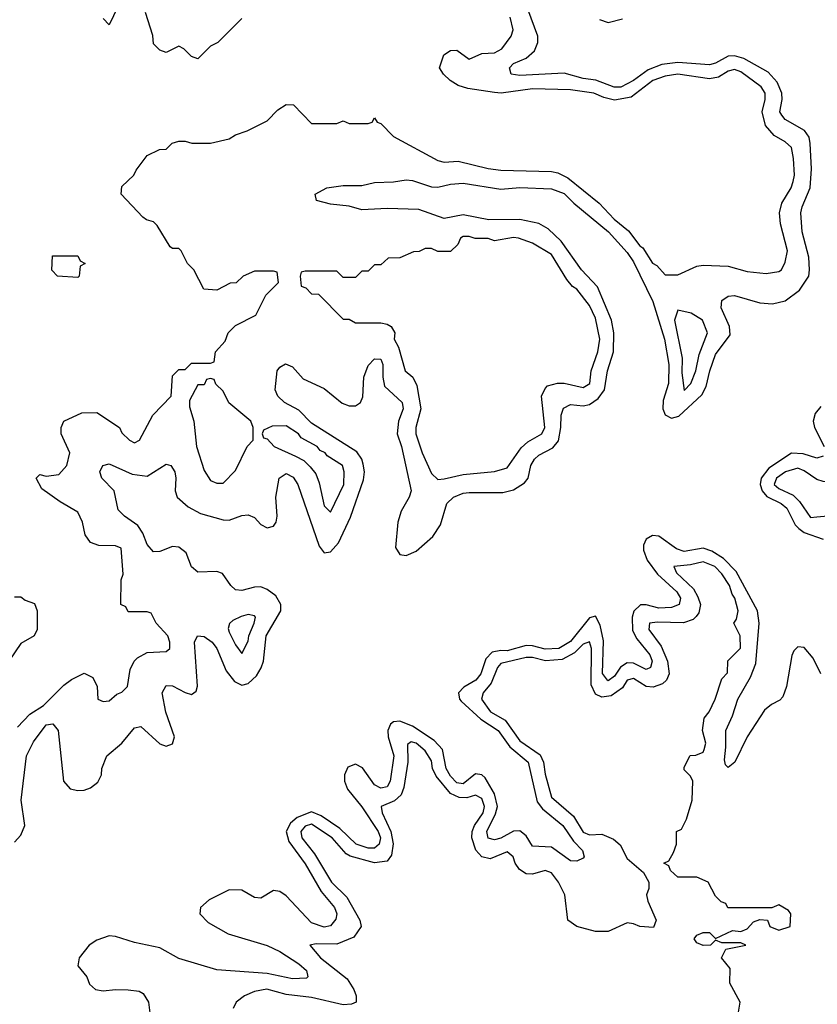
# Model space of a CAD drawing. Header units: inches. Extents: x 2710751 to 2829008, y 857003 to 965602.
# Tile 99 of 256: x 2775366 to 2777892, y 864383 to 867502. Entities that reach past the tile are written whole.
import ezdxf

# ---------------------------------------------------------------- set-up
doc = ezdxf.new("R2010")
doc.units = ezdxf.units.IN
doc.header["$MEASUREMENT"] = 0
doc.layers.add('C7876', color=7, linetype='Continuous')

msp = doc.modelspace()

# ---------------------------------------------------------------- linework, layer by layer
at = {"layer": 'C7876', "color": 2}
for points, elevation in [([(2775350, 864896.3), (2775370, 864919.1), (2775382, 864950), (2775371.1, 865030), (2775387.4, 865170), (2775410, 865214.9), (2775450, 865268.4), (2775471.5, 865271.5), (2775488.4, 865250), (2775504.9, 865090), (2775525.9, 865065.9), (2775550, 865060.3), (2775570, 865061.3), (2775590, 865068.4), (2775613.7, 865086.3), (2775625.6, 865110), (2775626, 865130), (2775641.6, 865170), (2775690, 865210.4), (2775730, 865259.1), (2775750, 865263), (2775810, 865208.4), (2775830, 865200.4), (2775850, 865208), (2775856.9, 865230), (2775828.5, 865308.5), (2775817, 865370), (2775830, 865393), (2775850, 865392.2), (2775890, 865370.4), (2775910, 865364.9), (2775924.5, 865375.5), (2775929.6, 865390.4), (2775919.7, 865530), (2775929.5, 865550), (2775950, 865548.5), (2775975.3, 865530), (2775990.2, 865510.2), (2776019.7, 865439.7), (2776046.2, 865406.2), (2776070, 865394.6), (2776090, 865399.5), (2776116.4, 865423.6), (2776130.8, 865449.2), (2776138, 865470), (2776146.6, 865550), (2776192.6, 865630), (2776192.8, 865650), (2776177.3, 865677.3), (2776150, 865697.4), (2776130, 865705.1), (2776110, 865704.7), (2776070, 865693.6), (2776050, 865696.2), (2776034.5, 865710), (2776008, 865748), (2775990, 865754), (2775930, 865752), (2775910, 865769.2), (2775893.4, 865813.4), (2775870, 865831.6), (2775850, 865833.3), (2775810, 865817.6), (2775790, 865816.2), (2775770, 865839.3), (2775755.9, 865875.9), (2775740.4, 865900.4), (2775698, 865930), (2775678.4, 865950), (2775665.1, 866010), (2775626.6, 866050), (2775619.5, 866070), (2775629.2, 866090), (2775650, 866095.8), (2775722.5, 866062.5), (2775770, 866056.5), (2775830, 866094.4), (2775844.7, 866090), (2775857.6, 866070), (2775861.1, 866050), (2775858.7, 866010), (2775864.9, 865990), (2775899.2, 865959.2), (2775938.4, 865938.4), (2776010, 865918), (2776030, 865917), (2776070, 865932), (2776090, 865934), (2776110, 865925.5), (2776130, 865903), (2776150, 865892.4), (2776170, 865898), (2776178.7, 865910), (2776182, 865930), (2776177.4, 865990), (2776187.8, 866050), (2776210, 866064.4), (2776232.6, 866052.6), (2776247, 866030), (2776314.3, 865834.3), (2776330, 865813.4), (2776350, 865816.4), (2776375.4, 865844.6), (2776413.9, 865926.1), (2776454.9, 866045.1), (2776458.5, 866070), (2776454.2, 866094.2), (2776449.8, 866110), (2776433.3, 866133.3), (2776290, 866224.4), (2776250, 866265.1), (2776204.5, 866290), (2776183.6, 866310), (2776175.6, 866330), (2776181.6, 866390), (2776190, 866402), (2776208.2, 866411.8), (2776230, 866403), (2776264.2, 866364.2), (2776330, 866334), (2776387.1, 866287.1), (2776410, 866278.9), (2776430, 866278.7), (2776445.1, 866290), (2776452.3, 866307.7), (2776455.8, 866370), (2776470, 866407.3), (2776490, 866427.7), (2776510, 866426.8), (2776516.5, 866410), (2776515.6, 866370), (2776521.8, 866341.8), (2776577.4, 866290), (2776580.3, 866270), (2776565.7, 866230), (2776561.7, 866190), (2776575.6, 866150), (2776605.7, 866010), (2776599.6, 865990), (2776574.5, 865945.5), (2776564, 865910), (2776556.5, 865830), (2776570, 865808.5), (2776590, 865804.6), (2776621.4, 865818.6), (2776674.6, 865865.4), (2776698.2, 865901.8), (2776718.7, 865970), (2776739.5, 865990), (2776770, 866002.3), (2776790, 866004.9), (2776896, 866004), (2776930, 866013.1), (2776964.8, 866035.2), (2776975.8, 866050), (2776985.1, 866090), (2776996.3, 866110), (2777010, 866122.6), (2777054.2, 866145.8), (2777072.1, 866167.9), (2777079.8, 866210), (2777080.4, 866250), (2777087.9, 866272.1), (2777110, 866283.1), (2777150, 866278.7), (2777170, 866283.1), (2777198, 866302), (2777217.7, 866330), (2777227.6, 866390), (2777246.6, 866450), (2777247.9, 866510), (2777239.8, 866550), (2777195.8, 866655.8), (2777145.1, 866710), (2777080.7, 866800.7), (2777039.3, 866839.3), (2777010, 866856.4), (2776950.3, 866869.7), (2776851.5, 866868.5), (2776770, 866883.9), (2776710, 866872.4), (2776630, 866901.1), (2776530, 866904.2), (2776450, 866900.5), (2776410, 866911.5), (2776350, 866917.6), (2776306, 866930), (2776302, 866950), (2776339, 866970), (2776390, 866977), (2776450, 866977), (2776490, 866986.7), (2776550, 866988.8), (2776590, 866995.3), (2776610, 866992.9), (2776670, 866972.8), (2776690, 866971.6), (2776730, 866981.7), (2776770, 866984.9), (2776890, 866966), (2776950, 866971.2), (2777050, 866967), (2777090, 866951.6), (2777120.7, 866920.7), (2777230.3, 866830), (2777290, 866765.3), (2777310, 866734.9), (2777371.6, 866610), (2777407.7, 866490), (2777421.6, 866410), (2777420.2, 866350), (2777404.3, 866295.7), (2777403.1, 866270), (2777410.3, 866250.3), (2777430, 866239.5), (2777453.6, 866246.4), (2777526.1, 866313.9), (2777539.6, 866340.4), (2777551.1, 866390), (2777570, 866442), (2777615.5, 866504.5), (2777614.3, 866530), (2777587.3, 866590), (2777590, 866612.7), (2777610, 866627), (2777630, 866628.9), (2777710, 866605.7), (2777750, 866601.7), (2777790, 866611.7), (2777835.1, 866645), (2777865.1, 866690), (2777867.1, 866710), (2777864.8, 866750), (2777843.5, 866830), (2777839.8, 866890), (2777843.9, 866910), (2777869.8, 866970.2), (2777873.7, 867030), (2777869.7, 867110), (2777866.3, 867130), (2777850.9, 867150.9), (2777790, 867186.6), (2777779.5, 867199.5), (2777773.3, 867210), (2777781.1, 867250), (2777779.8, 867270), (2777764.4, 867304.4), (2777736, 867336), (2777659.7, 867379.7), (2777630, 867387.7), (2777610, 867386.4), (2777570, 867365.1), (2777550, 867359.8), (2777450, 867367.1), (2777399.1, 867360.9), (2777356.1, 867343.9), (2777310, 867309.8), (2777270, 867288.9), (2777248.3, 867288.3), (2777190.9, 867310.9), (2777150, 867316.4), (2777090, 867332.6), (2776950, 867325.1), (2776922.7, 867330), (2776917.6, 867350), (2776930, 867363.8), (2776970, 867380.3), (2776995.9, 867404.1), (2777007.3, 867430), (2777007.3, 867450), (2776964.4, 867564.4)], 2), ([(2775676.9, 867543.1), (2775650, 867486), (2775630, 867506)], 6), ([(2775359, 865261), (2775398, 865302), (2775441.2, 865330), (2775505.6, 865394.4), (2775530, 865412), (2775570, 865432), (2775598, 865418), (2775612, 865390), (2775614, 865350), (2775630, 865342), (2775650, 865344.7), (2775674, 865366), (2775690, 865372), (2775708, 865390), (2775716.5, 865443.5), (2775728.7, 865470), (2775739.3, 865480.7), (2775770, 865498), (2775830, 865501), (2775842, 865510), (2775842, 865530), (2775835.3, 865550), (2775798, 865590), (2775782, 865622), (2775770, 865626), (2775710, 865626), (2775702, 865642), (2775686, 865650), (2775687.3, 865727.3), (2775694, 865746), (2775688, 865828), (2775670, 865835.3), (2775616.4, 865836.4), (2775590, 865846), (2775574, 865870), (2775565.2, 865910), (2775550, 865942), (2775494.6, 865974.6), (2775436.4, 866016.4), (2775418, 866050), (2775430, 866062), (2775450, 866056), (2775490, 866062), (2775515.1, 866090), (2775525.2, 866130), (2775498, 866190), (2775498, 866210), (2775506, 866230), (2775563.1, 866256.9), (2775610, 866258), (2775682, 866210), (2775690, 866194), (2775714, 866170), (2775730, 866162), (2775746, 866170), (2775788, 866250), (2775846, 866310), (2775850, 866374), (2775870, 866394), (2775890, 866394), (2775910, 866414), (2775970, 866414), (2775982, 866418), (2775986, 866450), (2776016.4, 866483.6), (2776026, 866510), (2776050, 866534), (2776114, 866566), (2776146, 866630), (2776186, 866670), (2776182, 866702), (2776170, 866706), (2776110, 866706), (2776074, 866690), (2776051.6, 866668.4), (2776032.7, 866667.3), (2775990, 866646), (2775948.9, 866648.9), (2775918, 866710), (2775898, 866730), (2775878, 866770), (2775870, 866778), (2775850, 866778), (2775843.1, 866783.1), (2775802, 866850), (2775790, 866862), (2775768, 866868), (2775756.4, 866876.4), (2775688, 866950), (2775690, 866974), (2775728, 867010), (2775734.6, 867025.4), (2775770, 867072), (2775808.9, 867091.1), (2775830, 867092), (2775849.1, 867110.9), (2775870, 867118), (2775890, 867118), (2775911.6, 867111.6), (2775970, 867111.3), (2776030, 867124.7), (2776050, 867138), (2776086, 867150), (2776150, 867182), (2776183.1, 867216.9), (2776210, 867234), (2776232.7, 867232.7), (2776290, 867174), (2776370, 867174), (2776390, 867182), (2776410, 867174), (2776470, 867174), (2776482, 867178), (2776490, 867192), (2776498, 867178), (2776510, 867174), (2776550, 867132), (2776690, 867056), (2776710, 867051), (2776754.4, 867054.4), (2776850, 867030.8), (2776890, 867026), (2777050, 867021.6), (2777070, 867017.1), (2777101.7, 867001.7), (2777200.7, 866920.7), (2777248.4, 866870), (2777293.7, 866833.7), (2777330, 866785.5), (2777339.2, 866779.2), (2777370, 866731.3), (2777383.5, 866723.5), (2777410, 866694), (2777450, 866694), (2777510, 866722), (2777530, 866724.7), (2777610, 866722), (2777670, 866704.7), (2777730, 866698), (2777770, 866704.7), (2777778, 866710), (2777790, 866734), (2777797.2, 866770), (2777775.5, 866855.5), (2777772.3, 866890), (2777779.3, 866920.7), (2777809, 866970), (2777815.1, 866990), (2777819.3, 867010), (2777817, 867063), (2777810, 867097.2), (2777790, 867115.1), (2777755.3, 867135.3), (2777727.5, 867167.5), (2777717.6, 867210), (2777727, 867250), (2777726.6, 867270), (2777714.5, 867290), (2777650, 867337.4), (2777630, 867344.2), (2777610, 867339.7), (2777579.4, 867320.6), (2777550, 867315.1), (2777450.3, 867329.6), (2777410, 867324), (2777370.6, 867310), (2777302.6, 867257.4), (2777250, 867247.8), (2777215.5, 867255.5), (2777184, 867270), (2777110, 867280.5), (2776990, 867282.9), (2776890.5, 867269.5), (2776870, 867271.5), (2776784.8, 867284.8), (2776754.2, 867294.2), (2776729.3, 867309.3), (2776708, 867330), (2776695.3, 867350), (2776708.9, 867391.1), (2776730, 867404.7), (2776750, 867406), (2776790, 867377.3), (2776830, 867394.8), (2776870, 867397.3), (2776893.2, 867410), (2776922, 867450), (2776928.7, 867470), (2776919, 867510)], 6), ([(2776070, 867506), (2775994, 867430), (2775970, 867418), (2775930, 867378), (2775910, 867386), (2775886, 867410), (2775870, 867418), (2775830, 867398), (2775810, 867406), (2775790, 867426), (2775787.3, 867452.7), (2775764.7, 867524.7)], 6), ([(2777202.7, 867502.7), (2777230, 867494), (2777274.6, 867505.4)], 2), ([(2777903, 866277), (2777885.6, 866254.4), (2777879, 866230), (2777883.1, 866210), (2777913.4, 866150)], 2), ([(2777910, 866119.3), (2777890, 866113.3), (2777847, 866127), (2777810, 866128.7), (2777738.2, 866081.8), (2777714.4, 866050), (2777711.2, 866030), (2777716.9, 866010), (2777732.2, 865992.2), (2777777.6, 865970), (2777795.3, 865955.3), (2777822.3, 865902.3), (2777833.4, 865890), (2777850, 865878), (2777910, 865856.9)], 2), ([(2777903.1, 865430), (2777879.1, 865479.1), (2777850, 865513.3), (2777830, 865515.1), (2777817.4, 865502.6), (2777811.5, 865488.5), (2777794.3, 865390), (2777782.5, 865357.5), (2777773.5, 865346.5), (2777746.8, 865333.2), (2777724.7, 865315.3), (2777669.3, 865230.7), (2777630.3, 865150), (2777610, 865133.2), (2777601.2, 865141.2), (2777597.5, 865157.5), (2777602.7, 865197.3), (2777602.3, 865250), (2777623.1, 865296.9), (2777639.8, 865350), (2777680.3, 865419.7), (2777696.9, 865463.1), (2777707.7, 865590), (2777702.7, 865630), (2777634.6, 865754.6), (2777595.1, 865795.1), (2777558.3, 865818.3), (2777530, 865827.8), (2777470, 865817.6), (2777446.3, 865826.3), (2777390, 865865.7), (2777370, 865868.2), (2777350, 865856.2), (2777342, 865838), (2777341.8, 865821.8), (2777352.7, 865790), (2777385.6, 865745.6), (2777447, 865690), (2777458.9, 865670), (2777454.4, 865650), (2777430, 865639.7), (2777390, 865638.2), (2777350, 865648.6), (2777331.6, 865648.4), (2777311.2, 865628.8), (2777305.2, 865610), (2777307.1, 865567.1), (2777320.4, 865540.4), (2777361.5, 865490), (2777368.7, 865470), (2777364, 865450), (2777350, 865444), (2777310, 865464.2), (2777290, 865465.1), (2777268.4, 865451.6), (2777250, 865423), (2777230, 865408.3), (2777227, 865410), (2777211.2, 865431.2), (2777214.7, 865534.7), (2777204.4, 865584.4), (2777190, 865613.2), (2777170, 865607), (2777110, 865532.8), (2777073.4, 865510), (2777030, 865508.1), (2776990, 865518.8), (2776970, 865519.3), (2776910, 865503.2), (2776890, 865504.4), (2776861.8, 865498.2), (2776842.5, 865477.5), (2776826.3, 865430), (2776810.3, 865410), (2776772.4, 865387.6), (2776755.8, 865370), (2776758.7, 865350), (2776763.8, 865343.8), (2776826.4, 865286.4), (2776881.1, 865250), (2776918.6, 865198.6), (2776976.5, 865150), (2777004.8, 865024.8), (2777022.1, 865002.1), (2777085.7, 864950), (2777119.9, 864899.9), (2777148, 864870), (2777154, 864850), (2777150, 864846), (2777130, 864837), (2777110, 864837.6), (2777050, 864880.5), (2776990, 864883.6), (2776970, 864917), (2776950, 864932.8), (2776930, 864931.1), (2776890, 864909.8), (2776870, 864904.4), (2776850, 864909.6), (2776845.1, 864930), (2776873.3, 864986.7), (2776879.3, 865010), (2776869.8, 865050), (2776840.6, 865100.6), (2776830, 865109.7), (2776810, 865113), (2776770, 865081), (2776750, 865085.1), (2776730, 865105.4), (2776716.8, 865130), (2776704.8, 865190), (2776678.6, 865218.6), (2776610, 865264.5), (2776570, 865279.7), (2776550, 865277.4), (2776540.4, 865270), (2776531.7, 865250), (2776532.7, 865230), (2776551.2, 865170), (2776539.6, 865090), (2776530, 865071.8), (2776510, 865067.6), (2776490, 865078.3), (2776451.7, 865131.7), (2776430, 865144), (2776405.5, 865134.5), (2776394.9, 865110), (2776394.7, 865090), (2776404.2, 865064.2), (2776450, 865008.4), (2776501.5, 864930), (2776508.9, 864910), (2776504.9, 864890), (2776490, 864877.4), (2776470, 864878), (2776432, 864890), (2776379.7, 864939.7), (2776320.6, 864980.6), (2776290, 864993.3), (2776245.1, 864974.9), (2776223.4, 864956.6), (2776210.2, 864930), (2776218.5, 864898.5), (2776270, 864828.4), (2776320.3, 864740.3), (2776363.1, 864690), (2776370.3, 864670), (2776367.2, 864652.8), (2776350, 864631.8), (2776330, 864627.2), (2776290, 864641.1), (2776210, 864726.9), (2776190, 864740.4), (2776170, 864743.5), (2776130, 864719.7), (2776110, 864721.1), (2776070, 864744.7), (2776030, 864745.3), (2775966.3, 864713.7), (2775938.7, 864690), (2775937, 864670), (2775962.7, 864642.7), (2776026.5, 864606.5), (2776150, 864569), (2776190.4, 864550), (2776250, 864511.7), (2776274, 864490), (2776279.1, 864470), (2776274.1, 864465.9), (2776230, 864464.2), (2776150, 864480.9), (2775990, 864492.6), (2775870, 864528.5), (2775810, 864561.7), (2775730, 864578.3), (2775670, 864598), (2775650, 864599.7), (2775610, 864586.6), (2775586.4, 864570), (2775554.4, 864530), (2775550, 864504.7), (2775578.8, 864470), (2775586.9, 864446.9), (2775606, 864430), (2775630, 864425.3), (2775669.7, 864430.3), (2775710, 864428.8), (2775744.2, 864424.2), (2775757.5, 864417.5), (2775774.4, 864390), (2775782.5, 864322.5)], 2), ([(2777642, 864358), (2777648, 864390), (2777615.3, 864450), (2777616.4, 864496.4), (2777588, 864530), (2777602, 864558), (2777666, 864570), (2777650, 864578), (2777590, 864578), (2777570, 864586), (2777554, 864570), (2777530.8, 864569.2), (2777510, 864578), (2777502, 864590), (2777510, 864602), (2777530, 864610.8), (2777550.7, 864610.7), (2777570, 864592), (2777623.1, 864616.9), (2777650, 864614), (2777670, 864622), (2777690, 864644.7), (2777710, 864652), (2777734, 864650), (2777742, 864630), (2777770, 864618), (2777806, 864630), (2777808, 864670), (2777800.4, 864680.4), (2777770, 864698), (2777748.4, 864688.4), (2777608.9, 864688.9), (2777602, 864702), (2777587.3, 864707.3), (2777570, 864726), (2777546, 864770), (2777510, 864786), (2777450, 864786), (2777427.3, 864807.3), (2777422, 864822), (2777406, 864830), (2777422, 864838), (2777436.4, 864863.6), (2777446, 864890), (2777446, 864930), (2777462, 864938), (2777478, 864970), (2777495.3, 865030), (2777498, 865090), (2777490, 865106), (2777470, 865126), (2777470, 865134), (2777488.9, 865171.1), (2777507.3, 865172.7), (2777530, 865182), (2777534, 865190), (2777539, 865210), (2777528.7, 865250), (2777533.2, 865290), (2777549, 865310), (2777568.7, 865350), (2777590, 865414), (2777607.3, 865432.7), (2777608.4, 865471.6), (2777648.4, 865511.6), (2777648, 865550), (2777628, 865590), (2777636.4, 865603.6), (2777641.2, 865630), (2777631.1, 865670), (2777622.3, 865682.3), (2777614, 865710), (2777590, 865746.6), (2777567, 865770), (2777530, 865784.7), (2777490, 865775.1), (2777438, 865770), (2777445.5, 865750), (2777499.4, 865699.4), (2777513.5, 865673.5), (2777521.6, 865650), (2777517.1, 865622.9), (2777508.5, 865611.5), (2777498.4, 865601.6), (2777468.5, 865591.5), (2777386, 865594), (2777361, 865590), (2777358, 865570), (2777397.2, 865517.2), (2777418, 865470), (2777423, 865430), (2777414, 865410), (2777402, 865398), (2777372.4, 865387.6), (2777350, 865389.5), (2777310, 865414.7), (2777290, 865409.4), (2777274.7, 865385.3), (2777239.4, 865360.6), (2777210, 865355.8), (2777190, 865365.1), (2777175.5, 865395.5), (2777177.3, 865510), (2777170, 865531.6), (2777150, 865524.2), (2777123.1, 865496.9), (2777084.3, 865475.7), (2777031.6, 865471.6), (2776990, 865481.5), (2776970, 865481.5), (2776890, 865462.4), (2776878.7, 865450), (2776859.1, 865400.9), (2776833.4, 865370), (2776828.4, 865350), (2776857.1, 865310), (2776903, 865283), (2776950, 865217.6), (2777013.8, 865173.8), (2777024.9, 865150), (2777030, 865112), (2777050, 865038.8), (2777119.4, 864979.4), (2777150, 864928.8), (2777170, 864919.5), (2777210, 864922), (2777246.2, 864906.2), (2777267.9, 864887.9), (2777290, 864844.7), (2777341, 864801), (2777358, 864770), (2777358, 864750), (2777351.3, 864730), (2777354.8, 864710), (2777382, 864650), (2777373.7, 864626.3), (2777330, 864629.3), (2777310, 864638.4), (2777290, 864640.9), (2777230, 864613.2), (2777190, 864613.2), (2777130, 864629), (2777102, 864650), (2777092.7, 864730), (2777072.7, 864770), (2777050, 864799.3), (2777030, 864806.6), (2776990, 864795.1), (2776970, 864796), (2776949.2, 864810), (2776935.1, 864830), (2776929.2, 864850), (2776910, 864866), (2776856.1, 864843.9), (2776829.7, 864849.7), (2776810.9, 864870.9), (2776798.3, 864910), (2776799.1, 864930), (2776806.3, 864950), (2776833.3, 864990), (2776837.7, 865010), (2776830, 865035.1), (2776810, 865045.1), (2776782.5, 865037.5), (2776757.8, 865037.8), (2776730.6, 865050.6), (2776685.5, 865105.5), (2776673.5, 865130), (2776670, 865154), (2776650, 865186), (2776621.2, 865210), (2776605.3, 865214.7), (2776594.4, 865205.6), (2776594.9, 865150), (2776583.1, 865070), (2776573.7, 865046.3), (2776552.8, 865027.2), (2776510.8, 865009.2), (2776514.4, 864990), (2776541.8, 864930), (2776549.1, 864890.9), (2776544, 864856), (2776530, 864837), (2776490, 864831), (2776412.8, 864852.8), (2776400, 864860), (2776355.6, 864910), (2776290, 864954), (2776270, 864947), (2776256.4, 864930), (2776259.5, 864910), (2776299.7, 864859.7), (2776353.4, 864770), (2776402.6, 864722.6), (2776442.8, 864650), (2776447.3, 864630), (2776424.5, 864595.5), (2776370, 864573.3), (2776305.2, 864574.8), (2776284.7, 864570), (2776318.8, 864530), (2776403.5, 864463.5), (2776424.7, 864430), (2776432, 864410), (2776432, 864390), (2776416.9, 864383.1), (2776390, 864381.2), (2776290, 864404.5), (2776210, 864413.6), (2776148.7, 864431.3), (2776110, 864424), (2776078, 864410), (2776052, 864390), (2776042, 864370)], 6), ([(2775350, 865674), (2775370, 865674), (2775383.6, 865663.6), (2775412.7, 865652.7), (2775422, 865630), (2775422, 865570), (2775412, 865550), (2775370, 865526), (2775332, 865470)], 6)]:
    msp.add_lwpolyline(points, dxfattribs=dict(at, elevation=elevation))
at = {"layer": 'C7876', "color": 2, "elevation": 6}
for points in [[(2776790, 866815.3), (2776770, 866815.3), (2776762, 866810), (2776754, 866790), (2776730, 866768), (2776690, 866768), (2776670, 866778), (2776650, 866778), (2776631.6, 866768.4), (2776612.7, 866767.3), (2776570, 866748), (2776532.7, 866747.3), (2776510, 866726), (2776490, 866726), (2776470, 866706), (2776450, 866706), (2776430, 866686), (2776390, 866686), (2776370, 866706), (2776270, 866706), (2776258, 866702), (2776254, 866690), (2776258, 866658), (2776272.7, 866652.7), (2776290, 866634), (2776312.7, 866632.7), (2776390, 866554), (2776410, 866554), (2776430, 866542), (2776510, 866542), (2776530, 866538), (2776542, 866530), (2776554, 866510), (2776552, 866490), (2776565.2, 866465.2), (2776586.8, 866390), (2776611.3, 866370), (2776623.5, 866343.5), (2776636.3, 866270), (2776620.5, 866210), (2776620.5, 866190), (2776640.5, 866130), (2776670, 866064.7), (2776690, 866046), (2776710, 866047.3), (2776770, 866061.6), (2776870, 866070.8), (2776910, 866082.8), (2776954.3, 866145.7), (2776974.9, 866165.1), (2777019.3, 866190), (2777029.3, 866210), (2777019, 866310), (2777030, 866334), (2777038, 866342), (2777068.7, 866351.3), (2777090, 866351), (2777150, 866337.3), (2777171.2, 866350), (2777175.6, 866390), (2777196.9, 866450), (2777203.6, 866490), (2777190, 866557.2), (2777170, 866597.2), (2777130, 866648.7), (2777116.6, 866656.6), (2777098.9, 866678.9), (2777050, 866759), (2776990, 866794), (2776946, 866810), (2776930, 866812.7), (2776870, 866802), (2776850, 866808.7), (2776808.7, 866808.7)], [(2775550, 866686), (2775486, 866690), (2775468.4, 866708.4), (2775470, 866754), (2775550, 866754), (2775558, 866738), (2775574, 866730), (2775558, 866722), (2775554, 866690)], [(2777450, 866582), (2777439.3, 866550), (2777464.2, 866430), (2777463.4, 866383.4), (2777470, 866327.3), (2777491.5, 866350), (2777507, 866390), (2777518.3, 866441.7), (2777544, 866510), (2777528, 866550), (2777492.9, 866572.9)], [(2775970, 866366), (2775958, 866362), (2775950, 866346), (2775930, 866346), (2775903.6, 866296.4), (2775903.6, 866276.4), (2775918, 866230), (2775926, 866150), (2775950, 866074), (2775970, 866042), (2775990, 866034), (2776010, 866034), (2776050, 866074), (2776086, 866150), (2776106, 866170), (2776106, 866210), (2776098, 866230), (2776028.9, 866288.9), (2776010, 866326), (2775987.3, 866347.3), (2775982, 866362)], [(2776210, 866216), (2776165.4, 866214.6), (2776138, 866202), (2776134, 866190), (2776138, 866178), (2776150, 866174), (2776172, 866150), (2776239.9, 866119.9), (2776265.5, 866105.5), (2776286, 866086), (2776303.5, 866063.5), (2776314.8, 866034.8), (2776330, 865962), (2776350, 865942), (2776392.3, 866030), (2776393.2, 866070), (2776388, 866090), (2776340.2, 866120.2), (2776334, 866130), (2776318, 866138), (2776308, 866150), (2776258, 866178), (2776248.7, 866190)], [(2777830, 866081.6), (2777790.8, 866070), (2777762.4, 866050), (2777755.5, 866030), (2777770, 866017.1), (2777815.6, 865995.6), (2777835.8, 865975.8), (2777870, 865925.5), (2777890, 865927.3), (2777947.3, 865932.7), (2777962, 865938), (2777966, 865950), (2777958, 865970), (2777958, 865990), (2777966, 866010), (2777966, 866030), (2777958, 866038), (2777910, 866039.3), (2777890, 866046), (2777850, 866073.6)], [(2776090, 865618), (2776067.9, 865612.1), (2776040.7, 865599.3), (2776031, 865589), (2776026.4, 865573.6), (2776030, 865562), (2776050, 865522), (2776070, 865494), (2776090, 865534), (2776092, 865550), (2776109, 865590), (2776113.2, 865610), (2776110, 865614)]]:
    msp.add_lwpolyline(points, close=True, dxfattribs=at)

doc.saveas('drawing.dxf')
